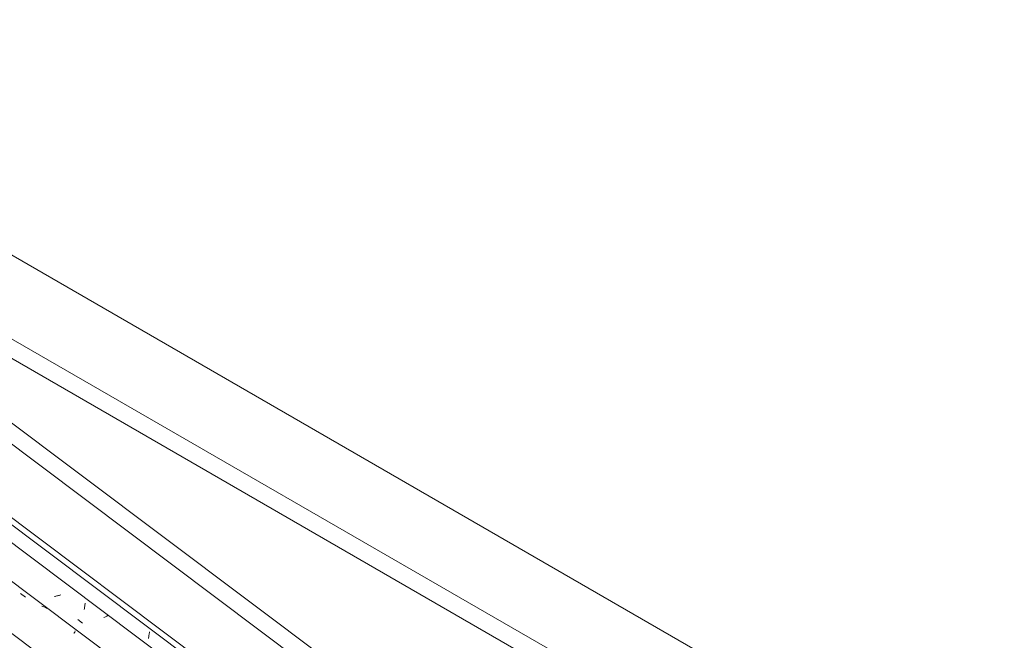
# Model space of a CAD drawing. Header units: millimetres. Extents: x 6528 to 21779, y 617 to 11154.
# Tile 104 of 106: x 13325 to 15193, y 9976 to 11154. Entities that reach past the tile are written whole.
import ezdxf

# ---------------------------------------------------------------- set-up
doc = ezdxf.new("R2010")
doc.units = ezdxf.units.MM
for name, color, linetype, lineweight in [('A-GLAZ-CWMG', 7, 'Continuous', 5), ('A-ROOF', 7, 'Continuous', 5), ('A-ROOF-OTLN', 7, 'Continuous', 5)]:
    doc.layers.add(name, color=color, linetype=linetype, lineweight=lineweight)

# ---------------------------------------------------------------- blocks, each defined once
blk = doc.blocks.new('FP_130-ISO_02')
at = {"layer": 'A-GLAZ-CWMG'}
blk.add_line((18747.4, 6007), (12358.7, 10802), dxfattribs=at)
at = {"layer": 'A-GLAZ-CWMG', "color": 9, "true_color": 0xc0c0c0}
for p, q in [((13326.7, 10065.1), (13336.2, 10058.1)), ((13369.1, 10040.1), (13367.2, 10040.7)), ((13371, 10039.5), (13369.1, 10040.1)), ((13372.8, 10038.8), (13371, 10039.5)), ((13374.6, 10038.1), (13372.8, 10038.8)), ((13376.3, 10037.3), (13374.6, 10038.1)), ((13378, 10036.5), (13376.3, 10037.3)), ((13430.4, 9993.2), (13430.6, 9993.8)), ((13428.5, 9989.3), (13429, 9990.2)), ((13429, 9990.2), (13429.3, 9991)), ((13429.3, 9991), (13429.7, 9991.8)), ((13429.7, 9991.8), (13430, 9992.5)), ((13430, 9992.5), (13430.4, 9993.2))]:
    blk.add_line(p, q, dxfattribs=at)
blk = doc.blocks.new('FP_131-ISO_02')
at = {"layer": 'A-GLAZ-CWMG', "color": 9, "true_color": 0xc0c0c0}
for p, q in [((13392.7, 10059.4), (13391.2, 10059.1)), ((13394.2, 10059.8), (13392.7, 10059.4)), ((13395.7, 10060.2), (13394.2, 10059.8)), ((13397.2, 10060.6), (13395.7, 10060.2)), ((13398.7, 10061), (13397.2, 10060.6)), ((13400.2, 10061.4), (13398.7, 10061)), ((13401.7, 10061.9), (13400.2, 10061.4)), ((13403.1, 10062.4), (13401.7, 10061.9)), ((13447.9, 10034.8), (13448.2, 10036.2)), ((13448.2, 10036.2), (13448.4, 10037.7)), ((13448.4, 10037.7), (13448.6, 10039.2)), ((13448.6, 10039.2), (13448.8, 10040.7)), ((13448.8, 10040.7), (13449, 10042.2)), ((13449, 10042.2), (13449.1, 10043.7)), ((13449.1, 10043.7), (13449.3, 10045.2)), ((13449.3, 10045.2), (13449.4, 10046.8)), ((13435.5, 10015.7), (13444.7, 10008.6)), ((13486.6, 10020.1), (13485.2, 10019.4)), ((13487.9, 10020.8), (13486.6, 10020.1)), ((13489.2, 10021.5), (13487.9, 10020.8)), ((13490.5, 10022.2), (13489.2, 10021.5)), ((13491.8, 10022.9), (13490.5, 10022.2))]:
    blk.add_line(p, q, dxfattribs=at)
blk = doc.blocks.new('FP_132-ISO_02')
at = {"layer": 'A-GLAZ-CWMG', "color": 9, "true_color": 0xc0c0c0}
for p, q in [((13569.6, 9979.3), (13569.8, 9980.9)), ((13569.8, 9980.9), (13570.1, 9982.6)), ((13570.1, 9982.6), (13570.3, 9984.2)), ((13570.3, 9984.2), (13570.6, 9985.8)), ((13570.6, 9985.8), (13570.9, 9987.4)), ((13570.9, 9987.4), (13571.2, 9989)), ((13571.2, 9989), (13571.5, 9990.6)), ((13571.5, 9990.6), (13571.9, 9992.1))]:
    blk.add_line(p, q, dxfattribs=at)
blk = doc.blocks.new('Rectangular Mullion - Telha Fibrocimento - Ondulada-V118-ISO_02')
at = {"layer": 'A-GLAZ-CWMG'}
for p, q in [((18808, 6034.7), (12499.6, 10769.4)), ((18678.6, 5959.9), (12370.2, 10694.7))]:
    blk.add_line(p, q, dxfattribs=at)
for name in ['FP_130-ISO_02', 'FP_131-ISO_02', 'FP_132-ISO_02']:
    blk.add_blockref(name, (0, 0), dxfattribs=at)
blk = doc.blocks.new('RUFO_1_ - RUFO_1_-1923193-ISO_02')
at = {"layer": 'A-ROOF'}
for p, q in [((12536, 11153.9), (15187.8, 9623)), ((12536, 10994.7), (15049.9, 9543.4)), ((15049.9, 9506.6), (12536, 10958))]:
    blk.add_line(p, q, dxfattribs=at)

msp = doc.modelspace()

# ---------------------------------------------------------------- linework, layer by layer
at = {"layer": 'A-ROOF-OTLN'}
for p, q in [((12534.6, 10930.3), (15049.9, 9042.5)), ((12603.1, 10919.2), (15144, 9012.2)), ((12429.4, 10869.6), (18569.2, 6261.3)), ((12525.2, 10784.2), (18563.8, 6251.9))]:
    msp.add_line(p, q, dxfattribs=at)

# ---------------------------------------------------------------- block references
at = {"layer": 'A-GLAZ-CWMG'}
msp.add_blockref('Rectangular Mullion - Telha Fibrocimento - Ondulada-V118-ISO_02', (0, 0), dxfattribs=at)
at = {"layer": 'A-ROOF'}
msp.add_blockref('RUFO_1_ - RUFO_1_-1923193-ISO_02', (0, 0), dxfattribs=at)

doc.saveas('drawing.dxf')
